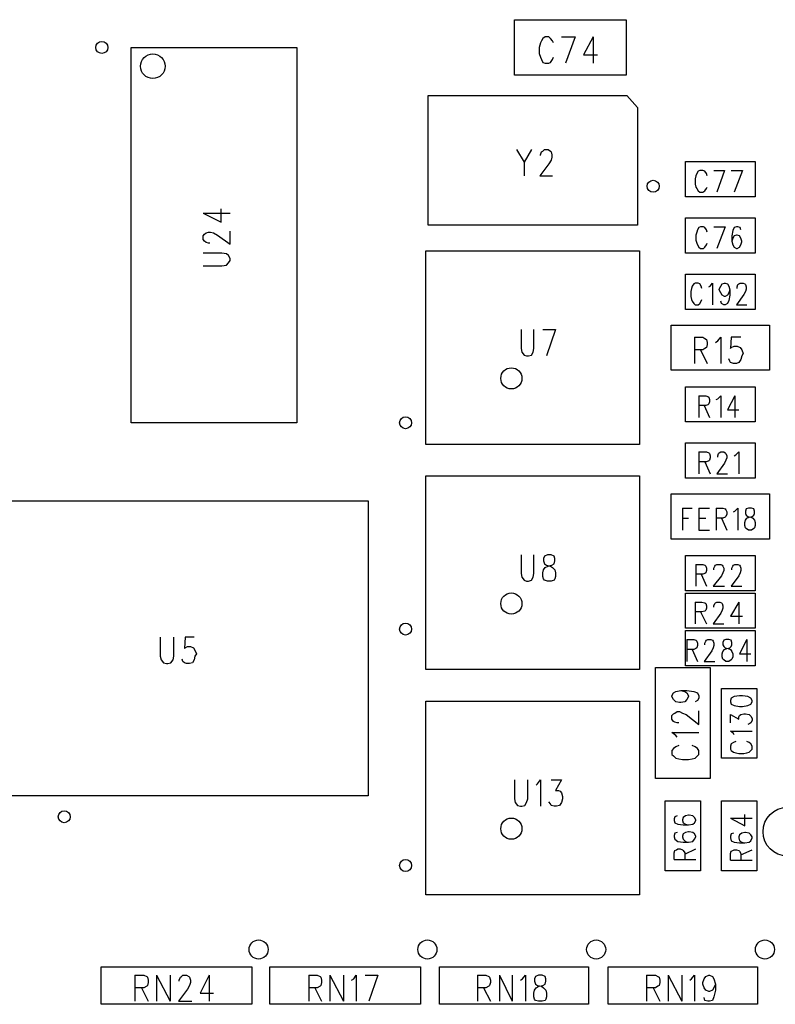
# Model space of a CAD drawing. Extents: x 11.9 to 28.1, y 10.8 to 21.2.
# Tile 32 of 53: x 19.9 to 20.9, y 15.8 to 17.1. Entities that reach past the tile are written whole.
import ezdxf

# ---------------------------------------------------------------- set-up
doc = ezdxf.new("R2010")
doc.units = 0
doc.header["$MEASUREMENT"] = 0
doc.layers.add('LAYNR1', color=2, linetype='Continuous')

msp = doc.modelspace()

# ---------------------------------------------------------------- linework, layer by layer
at = {"layer": 'LAYNR1', "color": 7}
for points in [[(20.548, 17.029), (20.548, 17.103)], [(20.548, 17.103), (20.697, 17.103)], [(20.697, 17.103), (20.697, 17.029)], [(20.6, 17.072), (20.599, 17.075), (20.596, 17.078), (20.594, 17.08), (20.589, 17.08), (20.586, 17.078), (20.584, 17.075), (20.583, 17.072), (20.581, 17.066), (20.581, 17.058), (20.583, 17.053), (20.584, 17.05), (20.586, 17.046), (20.589, 17.045), (20.594, 17.045), (20.596, 17.046), (20.599, 17.05), (20.6, 17.053)], [(20.611, 17.08), (20.629, 17.08)], [(20.629, 17.08), (20.616, 17.045)], [(20.653, 17.08), (20.64, 17.056), (20.659, 17.056)], [(20.653, 17.08), (20.653, 17.045)], [(20.037, 17.066), (20.258, 17.066)], [(20.037, 16.566), (20.037, 17.066)], [(20.258, 17.066), (20.258, 16.566)], [(20.697, 17.029), (20.548, 17.029)], [(20.433, 17.002), (20.698, 17.002)], [(20.433, 16.829), (20.433, 17.002)], [(20.698, 17.002), (20.712, 16.986)], [(20.712, 16.986), (20.712, 16.829)], [(20.551, 16.93), (20.561, 16.913)], [(20.571, 16.93), (20.561, 16.913)], [(20.583, 16.923), (20.584, 16.927)], [(20.584, 16.927), (20.586, 16.928)], [(20.586, 16.928), (20.588, 16.93)], [(20.588, 16.93), (20.593, 16.93)], [(20.593, 16.93), (20.596, 16.928)], [(20.596, 16.928), (20.597, 16.927)], [(20.597, 16.927), (20.598, 16.923)], [(20.561, 16.913), (20.561, 16.895)], [(20.583, 16.922), (20.583, 16.923)], [(20.597, 16.916), (20.594, 16.911)], [(20.598, 16.92), (20.597, 16.916)], [(20.598, 16.923), (20.598, 16.92)], [(20.776, 16.867), (20.776, 16.914)], [(20.776, 16.914), (20.869, 16.914)], [(20.869, 16.914), (20.869, 16.867)], [(20.594, 16.911), (20.582, 16.895)], [(20.805, 16.895), (20.804, 16.898), (20.802, 16.901), (20.799, 16.902), (20.795, 16.902), (20.793, 16.901), (20.791, 16.898), (20.79, 16.895), (20.789, 16.891), (20.789, 16.884), (20.79, 16.88), (20.791, 16.878), (20.793, 16.875), (20.795, 16.873), (20.799, 16.873), (20.802, 16.875), (20.804, 16.878), (20.805, 16.88)], [(20.814, 16.902), (20.828, 16.902)], [(20.828, 16.902), (20.818, 16.873)], [(20.837, 16.902), (20.852, 16.902)], [(20.852, 16.902), (20.841, 16.873)], [(20.582, 16.895), (20.599, 16.895)], [(20.869, 16.867), (20.776, 16.867)], [(20.133, 16.845), (20.157, 16.833), (20.157, 16.851)], [(20.133, 16.845), (20.169, 16.845)], [(20.776, 16.792), (20.776, 16.839)], [(20.776, 16.839), (20.869, 16.839)], [(20.869, 16.839), (20.869, 16.792)], [(20.142, 16.805), (20.14, 16.805), (20.137, 16.806), (20.135, 16.808), (20.133, 16.81), (20.133, 16.815), (20.135, 16.817), (20.137, 16.819), (20.14, 16.82), (20.143, 16.82), (20.147, 16.819), (20.152, 16.816), (20.169, 16.804), (20.169, 16.821)], [(20.712, 16.829), (20.433, 16.829)], [(20.805, 16.82), (20.804, 16.823), (20.802, 16.826), (20.8, 16.827), (20.796, 16.827), (20.794, 16.826), (20.792, 16.823), (20.791, 16.82), (20.79, 16.816), (20.79, 16.809), (20.791, 16.805), (20.792, 16.803), (20.794, 16.8), (20.796, 16.798), (20.8, 16.798), (20.802, 16.8), (20.804, 16.803), (20.805, 16.805)], [(20.814, 16.827), (20.829, 16.827)], [(20.829, 16.827), (20.818, 16.798)], [(20.85, 16.823), (20.849, 16.826), (20.846, 16.827), (20.844, 16.827), (20.841, 16.826), (20.839, 16.822), (20.838, 16.815), (20.838, 16.808), (20.839, 16.803), (20.841, 16.8), (20.844, 16.798), (20.845, 16.798), (20.848, 16.8), (20.85, 16.803), (20.851, 16.807), (20.851, 16.808), (20.85, 16.812), (20.848, 16.815), (20.845, 16.816), (20.844, 16.816), (20.841, 16.815), (20.839, 16.812), (20.838, 16.808)], [(20.43, 16.537), (20.43, 16.795)], [(20.43, 16.795), (20.715, 16.795)], [(20.715, 16.795), (20.715, 16.537)], [(20.133, 16.775), (20.158, 16.775), (20.164, 16.776), (20.167, 16.779), (20.169, 16.782), (20.169, 16.785), (20.167, 16.789), (20.164, 16.791), (20.158, 16.792), (20.133, 16.792)], [(20.869, 16.792), (20.776, 16.792)], [(20.776, 16.717), (20.776, 16.764)], [(20.776, 16.764), (20.869, 16.764)], [(20.869, 16.764), (20.869, 16.717)], [(20.798, 16.745), (20.797, 16.748), (20.795, 16.751), (20.793, 16.752), (20.789, 16.752), (20.787, 16.751), (20.785, 16.748), (20.784, 16.745), (20.783, 16.741), (20.783, 16.734), (20.784, 16.73), (20.785, 16.728), (20.787, 16.725), (20.789, 16.723), (20.793, 16.723), (20.795, 16.725), (20.797, 16.728), (20.798, 16.73)], [(20.807, 16.747), (20.809, 16.748), (20.812, 16.752), (20.812, 16.723)], [(20.835, 16.743), (20.834, 16.739), (20.832, 16.736), (20.829, 16.734), (20.828, 16.734), (20.825, 16.736), (20.823, 16.739), (20.821, 16.743), (20.821, 16.744), (20.823, 16.748), (20.825, 16.751), (20.828, 16.752), (20.829, 16.752), (20.832, 16.751), (20.834, 16.748), (20.835, 16.743), (20.835, 16.736), (20.834, 16.729), (20.832, 16.725), (20.829, 16.723), (20.827, 16.723), (20.824, 16.725), (20.823, 16.728)], [(20.845, 16.745), (20.845, 16.747), (20.846, 16.75), (20.847, 16.751), (20.849, 16.752), (20.853, 16.752), (20.855, 16.751), (20.856, 16.75), (20.857, 16.747), (20.857, 16.744), (20.856, 16.741), (20.854, 16.737), (20.844, 16.723), (20.858, 16.723)], [(20.869, 16.717), (20.776, 16.717)], [(20.557, 16.69), (20.557, 16.665)], [(20.574, 16.665), (20.574, 16.69)], [(20.586, 16.69), (20.603, 16.69)], [(20.603, 16.69), (20.591, 16.655)], [(20.757, 16.636), (20.757, 16.696)], [(20.757, 16.696), (20.888, 16.696)], [(20.888, 16.696), (20.888, 16.636)], [(20.788, 16.68), (20.788, 16.645)], [(20.788, 16.68), (20.799, 16.68), (20.802, 16.678), (20.804, 16.677), (20.805, 16.673), (20.805, 16.67), (20.804, 16.666), (20.802, 16.665), (20.799, 16.663), (20.788, 16.663)], [(20.816, 16.673), (20.819, 16.675), (20.823, 16.68), (20.823, 16.645)], [(20.85, 16.68), (20.837, 16.68), (20.836, 16.665), (20.837, 16.666), (20.841, 16.668), (20.845, 16.668), (20.849, 16.666), (20.851, 16.663), (20.853, 16.658), (20.851, 16.655), (20.85, 16.65), (20.847, 16.646), (20.844, 16.645), (20.84, 16.645), (20.836, 16.646), (20.835, 16.648), (20.834, 16.651)], [(20.557, 16.665), (20.558, 16.66)], [(20.573, 16.66), (20.574, 16.665)], [(20.796, 16.663), (20.805, 16.645)], [(20.558, 16.66), (20.561, 16.656)], [(20.561, 16.656), (20.564, 16.655)], [(20.564, 16.655), (20.567, 16.655)], [(20.567, 16.655), (20.571, 16.656)], [(20.571, 16.656), (20.573, 16.66)], [(20.888, 16.636), (20.757, 16.636)], [(20.776, 16.614), (20.869, 16.614)], [(20.776, 16.567), (20.776, 16.614)], [(20.869, 16.614), (20.869, 16.567)], [(20.794, 16.602), (20.794, 16.573)], [(20.794, 16.602), (20.803, 16.602), (20.806, 16.601), (20.807, 16.6), (20.808, 16.597), (20.808, 16.594), (20.807, 16.591), (20.806, 16.59), (20.803, 16.589), (20.794, 16.589)], [(20.817, 16.597), (20.819, 16.598), (20.823, 16.602), (20.823, 16.573)], [(20.842, 16.602), (20.832, 16.583), (20.847, 16.583)], [(20.842, 16.602), (20.842, 16.573)], [(20.801, 16.589), (20.808, 16.573)], [(20.258, 16.566), (20.037, 16.566)], [(20.869, 16.567), (20.776, 16.567)], [(20.715, 16.537), (20.43, 16.537)], [(20.776, 16.492), (20.776, 16.539)], [(20.776, 16.539), (20.869, 16.539)], [(20.869, 16.539), (20.869, 16.492)], [(20.794, 16.527), (20.794, 16.498)], [(20.794, 16.527), (20.804, 16.527), (20.807, 16.526), (20.808, 16.525), (20.809, 16.522), (20.809, 16.519), (20.808, 16.516), (20.807, 16.515), (20.804, 16.514), (20.794, 16.514)], [(20.819, 16.52), (20.819, 16.522), (20.82, 16.525), (20.821, 16.526), (20.823, 16.527), (20.827, 16.527), (20.829, 16.526), (20.83, 16.525), (20.831, 16.522), (20.831, 16.519), (20.83, 16.516), (20.828, 16.512)], [(20.841, 16.522), (20.843, 16.523), (20.847, 16.527), (20.847, 16.498)], [(20.802, 16.514), (20.809, 16.498)], [(20.828, 16.512), (20.818, 16.498), (20.832, 16.498)], [(20.43, 16.237), (20.43, 16.495)], [(20.43, 16.495), (20.715, 16.495)], [(20.715, 16.495), (20.715, 16.237)], [(20.869, 16.492), (20.776, 16.492)], [(20.757, 16.471), (20.888, 16.471)], [(20.757, 16.411), (20.757, 16.471)], [(20.888, 16.471), (20.888, 16.411)], [(20.772, 16.452), (20.772, 16.423)], [(20.772, 16.452), (20.785, 16.452)], [(20.794, 16.452), (20.794, 16.423)], [(20.794, 16.452), (20.808, 16.452)], [(20.817, 16.452), (20.817, 16.423)], [(20.817, 16.452), (20.826, 16.452), (20.829, 16.451), (20.83, 16.45), (20.831, 16.447), (20.831, 16.444), (20.83, 16.441), (20.829, 16.44), (20.826, 16.439), (20.817, 16.439)], [(20.84, 16.447), (20.842, 16.448), (20.846, 16.452), (20.846, 16.423)], [(20.772, 16.439), (20.78, 16.439)], [(20.794, 16.439), (20.803, 16.439)], [(20.824, 16.439), (20.831, 16.423)], [(20.794, 16.423), (20.808, 16.423)], [(20.888, 16.411), (20.757, 16.411)], [(20.557, 16.39), (20.557, 16.365)], [(20.574, 16.365), (20.574, 16.39)], [(20.588, 16.388), (20.587, 16.385)], [(20.592, 16.39), (20.588, 16.388)], [(20.597, 16.39), (20.592, 16.39)], [(20.601, 16.388), (20.597, 16.39)], [(20.602, 16.385), (20.601, 16.388)], [(20.776, 16.389), (20.869, 16.389)], [(20.776, 16.342), (20.776, 16.389)], [(20.869, 16.389), (20.869, 16.342)], [(20.587, 16.385), (20.587, 16.382)], [(20.587, 16.382), (20.588, 16.378)], [(20.588, 16.378), (20.591, 16.376)], [(20.589, 16.373), (20.593, 16.375)], [(20.591, 16.376), (20.596, 16.375)], [(20.593, 16.375), (20.598, 16.376)], [(20.596, 16.375), (20.599, 16.373)], [(20.598, 16.376), (20.601, 16.378)], [(20.601, 16.378), (20.602, 16.382)], [(20.602, 16.382), (20.602, 16.385)], [(20.79, 16.377), (20.79, 16.348)], [(20.79, 16.377), (20.799, 16.377), (20.802, 16.376), (20.803, 16.375), (20.804, 16.372), (20.804, 16.369), (20.803, 16.366), (20.802, 16.365), (20.799, 16.364), (20.79, 16.364)], [(20.814, 16.37), (20.814, 16.372), (20.815, 16.375), (20.816, 16.376), (20.818, 16.377), (20.823, 16.377), (20.825, 16.376), (20.826, 16.375), (20.827, 16.372), (20.827, 16.369), (20.826, 16.366), (20.824, 16.362), (20.813, 16.348), (20.828, 16.348)], [(20.838, 16.37), (20.838, 16.372), (20.839, 16.375), (20.84, 16.376), (20.842, 16.377), (20.846, 16.377), (20.848, 16.376), (20.849, 16.375), (20.85, 16.372), (20.85, 16.369), (20.849, 16.366), (20.847, 16.362), (20.837, 16.348), (20.851, 16.348)], [(20.557, 16.365), (20.558, 16.36)], [(20.573, 16.36), (20.574, 16.365)], [(20.586, 16.366), (20.587, 16.37)], [(20.586, 16.361), (20.586, 16.366)], [(20.587, 16.358), (20.586, 16.361)], [(20.587, 16.37), (20.589, 16.373)], [(20.599, 16.373), (20.602, 16.37)], [(20.602, 16.37), (20.603, 16.366)], [(20.603, 16.361), (20.602, 16.358)], [(20.603, 16.366), (20.603, 16.361)], [(20.797, 16.364), (20.804, 16.348)], [(20.558, 16.36), (20.561, 16.356)], [(20.561, 16.356), (20.564, 16.355)], [(20.564, 16.355), (20.567, 16.355)], [(20.567, 16.355), (20.571, 16.356)], [(20.571, 16.356), (20.573, 16.36)], [(20.588, 16.356), (20.587, 16.358)], [(20.592, 16.355), (20.588, 16.356)], [(20.597, 16.355), (20.592, 16.355)], [(20.601, 16.356), (20.597, 16.355)], [(20.602, 16.358), (20.601, 16.356)], [(20.869, 16.342), (20.776, 16.342)], [(20.776, 16.339), (20.869, 16.339)], [(20.776, 16.292), (20.776, 16.339)], [(20.869, 16.339), (20.869, 16.292)], [(20.789, 16.327), (20.789, 16.298)], [(20.789, 16.327), (20.798, 16.327), (20.802, 16.326), (20.803, 16.325), (20.804, 16.322), (20.804, 16.319), (20.803, 16.316), (20.802, 16.315), (20.798, 16.314), (20.789, 16.314)], [(20.814, 16.32), (20.814, 16.322), (20.815, 16.325), (20.816, 16.326), (20.818, 16.327), (20.822, 16.327), (20.824, 16.326), (20.825, 16.325), (20.826, 16.322), (20.826, 16.319), (20.825, 16.316), (20.823, 16.312), (20.813, 16.298), (20.827, 16.298)], [(20.847, 16.327), (20.836, 16.308), (20.852, 16.308)], [(20.847, 16.327), (20.847, 16.298)], [(20.796, 16.314), (20.804, 16.298)], [(20.869, 16.292), (20.776, 16.292)], [(20.776, 16.242), (20.776, 16.289)], [(20.776, 16.289), (20.869, 16.289)], [(20.869, 16.289), (20.869, 16.242)], [(20.076, 16.28), (20.076, 16.255), (20.077, 16.25), (20.08, 16.246), (20.084, 16.245), (20.086, 16.245), (20.09, 16.246), (20.093, 16.25), (20.094, 16.255), (20.094, 16.28)], [(20.121, 16.28), (20.109, 16.28), (20.108, 16.265), (20.109, 16.266), (20.112, 16.268), (20.116, 16.268), (20.12, 16.266), (20.122, 16.263), (20.124, 16.258), (20.122, 16.255), (20.121, 16.25), (20.119, 16.246), (20.115, 16.245), (20.111, 16.245), (20.108, 16.246), (20.106, 16.248), (20.105, 16.251)], [(20.778, 16.277), (20.778, 16.248)], [(20.778, 16.277), (20.787, 16.277), (20.79, 16.276), (20.791, 16.275), (20.792, 16.272), (20.792, 16.269), (20.791, 16.266), (20.79, 16.265), (20.787, 16.264), (20.778, 16.264)], [(20.802, 16.27), (20.802, 16.272), (20.803, 16.275), (20.804, 16.276), (20.806, 16.277), (20.81, 16.277), (20.812, 16.276), (20.813, 16.275), (20.814, 16.272), (20.814, 16.269), (20.813, 16.266), (20.811, 16.262), (20.801, 16.248), (20.815, 16.248)], [(20.858, 16.277), (20.848, 16.258), (20.863, 16.258)], [(20.858, 16.277), (20.858, 16.248)], [(20.785, 16.264), (20.792, 16.248)], [(20.715, 16.237), (20.43, 16.237)], [(20.736, 16.092), (20.736, 16.24)], [(20.736, 16.24), (20.809, 16.24)], [(20.869, 16.242), (20.776, 16.242)], [(20.809, 16.24), (20.809, 16.092)], [(20.758, 16.202), (20.76, 16.206)], [(20.76, 16.206), (20.763, 16.208)], [(20.763, 16.208), (20.77, 16.209)], [(20.77, 16.209), (20.775, 16.208)], [(20.77, 16.209), (20.778, 16.209)], [(20.775, 16.208), (20.778, 16.206)], [(20.778, 16.209), (20.787, 16.208)], [(20.778, 16.206), (20.78, 16.202)], [(20.787, 16.208), (20.792, 16.206)], [(20.792, 16.206), (20.794, 16.202)], [(20.824, 16.119), (20.824, 16.212)], [(20.824, 16.212), (20.871, 16.212)], [(20.871, 16.212), (20.871, 16.119)], [(20.43, 15.937), (20.43, 16.195)], [(20.43, 16.195), (20.715, 16.195)], [(20.715, 16.195), (20.715, 15.937)], [(20.758, 16.201), (20.758, 16.202)], [(20.76, 16.197), (20.758, 16.201)], [(20.763, 16.194), (20.76, 16.197)], [(20.768, 16.193), (20.763, 16.194)], [(20.77, 16.193), (20.768, 16.193)], [(20.775, 16.194), (20.77, 16.193)], [(20.778, 16.197), (20.775, 16.194)], [(20.78, 16.201), (20.778, 16.197)], [(20.78, 16.202), (20.78, 16.201)], [(20.792, 16.196), (20.789, 16.194)], [(20.794, 16.199), (20.792, 16.196)], [(20.794, 16.202), (20.794, 16.199)], [(20.758, 16.176), (20.76, 16.178)], [(20.76, 16.178), (20.762, 16.179)], [(20.762, 16.179), (20.765, 16.181)], [(20.765, 16.181), (20.768, 16.181)], [(20.768, 16.181), (20.772, 16.179)], [(20.772, 16.179), (20.777, 16.177)], [(20.777, 16.177), (20.794, 16.164)], [(20.794, 16.164), (20.794, 16.182)], [(20.836, 16.166), (20.836, 16.177), (20.847, 16.171), (20.847, 16.174), (20.848, 16.176), (20.85, 16.177), (20.854, 16.178), (20.856, 16.178), (20.861, 16.177), (20.863, 16.175), (20.865, 16.172), (20.865, 16.169), (20.863, 16.166), (20.862, 16.165), (20.859, 16.164)], [(20.758, 16.171), (20.758, 16.176)], [(20.76, 16.168), (20.758, 16.171)], [(20.762, 16.167), (20.76, 16.168)], [(20.765, 16.166), (20.762, 16.167)], [(20.767, 16.166), (20.765, 16.166)], [(20.763, 16.149), (20.758, 16.153)], [(20.758, 16.153), (20.794, 16.153)], [(20.841, 16.15), (20.84, 16.152), (20.836, 16.155), (20.865, 16.155)], [(20.765, 16.147), (20.763, 16.149)], [(20.843, 16.141), (20.84, 16.14), (20.837, 16.138), (20.836, 16.135), (20.836, 16.131), (20.837, 16.129), (20.84, 16.127), (20.843, 16.126), (20.847, 16.125), (20.854, 16.125), (20.858, 16.126), (20.861, 16.127), (20.863, 16.129), (20.865, 16.131), (20.865, 16.135), (20.863, 16.138), (20.861, 16.14), (20.858, 16.141)], [(20.76, 16.132), (20.758, 16.129)], [(20.758, 16.129), (20.758, 16.124)], [(20.763, 16.134), (20.76, 16.132)], [(20.767, 16.136), (20.763, 16.134)], [(20.789, 16.134), (20.785, 16.136)], [(20.792, 16.132), (20.789, 16.134)], [(20.794, 16.129), (20.792, 16.132)], [(20.794, 16.124), (20.794, 16.129)], [(20.758, 16.124), (20.76, 16.122)], [(20.76, 16.122), (20.763, 16.119)], [(20.763, 16.119), (20.767, 16.118)], [(20.767, 16.118), (20.772, 16.117)], [(20.772, 16.117), (20.78, 16.117)], [(20.78, 16.117), (20.785, 16.118)], [(20.785, 16.118), (20.789, 16.119)], [(20.789, 16.119), (20.792, 16.122)], [(20.792, 16.122), (20.794, 16.124)], [(20.871, 16.119), (20.824, 16.119)], [(20.548, 16.09), (20.548, 16.065)], [(20.566, 16.065), (20.566, 16.09)], [(20.579, 16.085), (20.583, 16.09)], [(20.583, 16.09), (20.583, 16.055)], [(20.597, 16.09), (20.611, 16.09)], [(20.611, 16.09), (20.603, 16.076)], [(20.809, 16.092), (20.736, 16.092)], [(20.577, 16.083), (20.579, 16.085)], [(20.603, 16.076), (20.607, 16.076)], [(20.607, 16.076), (20.609, 16.075)], [(20.609, 16.075), (20.611, 16.073)], [(20.611, 16.073), (20.612, 16.068)], [(20.548, 16.065), (20.549, 16.06)], [(20.549, 16.06), (20.552, 16.056)], [(20.562, 16.056), (20.564, 16.06)], [(20.564, 16.06), (20.566, 16.065)], [(20.596, 16.058), (20.594, 16.061)], [(20.611, 16.06), (20.608, 16.056)], [(20.612, 16.065), (20.611, 16.06)], [(20.612, 16.068), (20.612, 16.065)], [(20.749, 15.969), (20.749, 16.062)], [(20.749, 16.062), (20.796, 16.062)], [(20.796, 16.062), (20.796, 15.969)], [(20.824, 15.969), (20.824, 16.062)], [(20.824, 16.062), (20.871, 16.062)], [(20.871, 16.062), (20.871, 15.969)], [(20.552, 16.056), (20.556, 16.055)], [(20.556, 16.055), (20.558, 16.055)], [(20.558, 16.055), (20.562, 16.056)], [(20.597, 16.056), (20.596, 16.058)], [(20.601, 16.055), (20.597, 16.056)], [(20.604, 16.055), (20.601, 16.055)], [(20.608, 16.056), (20.604, 16.055)], [(20.761, 16.038), (20.761, 16.036), (20.762, 16.033), (20.766, 16.031), (20.773, 16.03), (20.78, 16.03), (20.786, 16.031), (20.788, 16.033), (20.79, 16.036), (20.79, 16.037), (20.788, 16.04), (20.786, 16.042), (20.781, 16.043), (20.78, 16.043), (20.776, 16.042), (20.773, 16.04), (20.772, 16.037), (20.772, 16.036), (20.773, 16.033), (20.776, 16.031), (20.78, 16.03)], [(20.765, 16.042), (20.762, 16.041), (20.761, 16.038)], [(20.836, 16.039), (20.855, 16.029), (20.855, 16.044)], [(20.836, 16.039), (20.865, 16.039)], [(20.761, 16.016), (20.761, 16.014), (20.762, 16.011), (20.766, 16.008), (20.773, 16.007), (20.78, 16.007), (20.786, 16.008), (20.788, 16.011), (20.79, 16.014), (20.79, 16.015), (20.788, 16.018), (20.786, 16.02), (20.781, 16.021), (20.78, 16.021), (20.776, 16.02), (20.773, 16.018), (20.772, 16.015), (20.772, 16.014), (20.773, 16.011), (20.776, 16.008), (20.78, 16.007)], [(20.765, 16.02), (20.762, 16.019), (20.761, 16.016)], [(20.84, 16.019), (20.837, 16.018), (20.836, 16.015), (20.836, 16.013), (20.837, 16.009), (20.841, 16.007), (20.848, 16.006), (20.855, 16.006), (20.861, 16.007), (20.863, 16.009), (20.865, 16.013), (20.865, 16.014), (20.863, 16.017), (20.861, 16.019), (20.856, 16.02), (20.855, 16.02), (20.851, 16.019), (20.848, 16.017), (20.847, 16.014), (20.847, 16.013), (20.848, 16.009), (20.851, 16.007), (20.855, 16.006)], [(20.761, 15.993), (20.762, 15.996), (20.764, 15.997), (20.766, 15.998), (20.769, 15.998), (20.772, 15.997), (20.773, 15.996), (20.775, 15.993)], [(20.775, 15.991), (20.79, 15.998)], [(20.836, 15.983), (20.836, 15.992), (20.837, 15.995), (20.839, 15.996), (20.841, 15.997), (20.844, 15.997), (20.847, 15.996), (20.848, 15.995), (20.85, 15.992), (20.85, 15.983)], [(20.85, 15.99), (20.865, 15.997)], [(20.761, 15.984), (20.761, 15.993)], [(20.761, 15.984), (20.79, 15.984)], [(20.775, 15.993), (20.775, 15.984)], [(20.836, 15.983), (20.865, 15.983)], [(20.796, 15.969), (20.749, 15.969)], [(20.871, 15.969), (20.824, 15.969)], [(20.715, 15.937), (20.43, 15.937)], [(19.997, 15.791), (19.997, 15.841)], [(19.997, 15.841), (20.198, 15.841)], [(20.198, 15.841), (20.198, 15.791)], [(20.222, 15.791), (20.222, 15.841)], [(20.222, 15.841), (20.423, 15.841)], [(20.423, 15.841), (20.423, 15.791)], [(20.448, 15.791), (20.448, 15.841)], [(20.448, 15.841), (20.647, 15.841)], [(20.647, 15.841), (20.647, 15.791)], [(20.673, 15.791), (20.673, 15.841)], [(20.673, 15.841), (20.872, 15.841)], [(20.872, 15.841), (20.872, 15.791)], [(20.042, 15.83), (20.042, 15.795)], [(20.042, 15.83), (20.054, 15.83), (20.058, 15.828), (20.059, 15.827), (20.06, 15.823), (20.06, 15.82), (20.059, 15.816), (20.058, 15.815), (20.054, 15.813), (20.042, 15.813)], [(20.071, 15.83), (20.071, 15.795)], [(20.071, 15.83), (20.089, 15.795)], [(20.089, 15.83), (20.089, 15.795)], [(20.101, 15.822), (20.101, 15.823), (20.103, 15.827), (20.104, 15.828), (20.106, 15.83), (20.111, 15.83), (20.114, 15.828), (20.115, 15.827), (20.116, 15.823), (20.116, 15.82), (20.115, 15.816), (20.112, 15.811), (20.1, 15.795), (20.118, 15.795)], [(20.141, 15.83), (20.129, 15.806), (20.147, 15.806)], [(20.141, 15.83), (20.141, 15.795)], [(20.274, 15.83), (20.274, 15.795)], [(20.274, 15.83), (20.285, 15.83), (20.289, 15.828), (20.29, 15.827), (20.291, 15.823), (20.291, 15.82), (20.29, 15.816), (20.289, 15.815), (20.285, 15.813), (20.274, 15.813)], [(20.302, 15.83), (20.302, 15.795)], [(20.302, 15.83), (20.32, 15.795)], [(20.32, 15.83), (20.32, 15.795)], [(20.331, 15.823), (20.334, 15.825), (20.337, 15.83), (20.337, 15.795)], [(20.349, 15.83), (20.366, 15.83)], [(20.366, 15.83), (20.354, 15.795)], [(20.499, 15.83), (20.499, 15.795)], [(20.499, 15.83), (20.51, 15.83), (20.514, 15.828), (20.515, 15.827), (20.516, 15.823), (20.516, 15.82), (20.515, 15.816), (20.514, 15.815), (20.51, 15.813), (20.499, 15.813)], [(20.528, 15.83), (20.528, 15.795)], [(20.528, 15.83), (20.545, 15.795)], [(20.545, 15.83), (20.545, 15.795)], [(20.556, 15.823), (20.559, 15.825), (20.563, 15.83), (20.563, 15.795)], [(20.724, 15.83), (20.724, 15.795)], [(20.724, 15.83), (20.736, 15.83)], [(20.736, 15.83), (20.739, 15.828)], [(20.739, 15.828), (20.741, 15.827)], [(20.741, 15.827), (20.742, 15.823)], [(20.742, 15.823), (20.742, 15.82)], [(20.753, 15.83), (20.753, 15.795)], [(20.753, 15.83), (20.771, 15.795)], [(20.771, 15.83), (20.771, 15.795)], [(20.782, 15.823), (20.784, 15.825)], [(20.784, 15.825), (20.788, 15.83)], [(20.788, 15.83), (20.788, 15.795)], [(20.799, 15.82), (20.801, 15.825)], [(20.801, 15.825), (20.803, 15.828)], [(20.803, 15.828), (20.807, 15.83)], [(20.807, 15.83), (20.808, 15.83)], [(20.808, 15.83), (20.812, 15.828)], [(20.812, 15.828), (20.814, 15.825)], [(20.814, 15.825), (20.816, 15.818)], [(20.051, 15.813), (20.06, 15.795)], [(20.282, 15.813), (20.291, 15.795)], [(20.507, 15.813), (20.516, 15.795)], [(20.736, 15.813), (20.724, 15.813)], [(20.733, 15.813), (20.742, 15.795)], [(20.739, 15.815), (20.736, 15.813)], [(20.741, 15.816), (20.739, 15.815)], [(20.742, 15.82), (20.741, 15.816)], [(20.799, 15.818), (20.799, 15.82)], [(20.801, 15.813), (20.799, 15.818)], [(20.803, 15.81), (20.801, 15.813)], [(20.807, 15.808), (20.803, 15.81)], [(20.812, 15.81), (20.808, 15.808)], [(20.814, 15.813), (20.812, 15.81)], [(20.816, 15.818), (20.814, 15.813)], [(20.816, 15.81), (20.814, 15.801)], [(20.816, 15.818), (20.816, 15.81)], [(20.802, 15.796), (20.801, 15.8)], [(20.808, 15.808), (20.807, 15.808)], [(20.814, 15.801), (20.812, 15.796)], [(20.198, 15.791), (19.997, 15.791)], [(20.423, 15.791), (20.222, 15.791)], [(20.647, 15.791), (20.448, 15.791)], [(20.872, 15.791), (20.673, 15.791)], [(20.806, 15.795), (20.802, 15.796)], [(20.808, 15.795), (20.806, 15.795)], [(20.812, 15.796), (20.808, 15.795)]]:
    msp.add_lwpolyline(points, dxfattribs=at)
for points in [[(19.867, 16.069), (19.842, 16.094), (19.842, 16.462), (20.353, 16.462), (20.353, 16.069), (19.867, 16.069)], [(20.86, 16.452), (20.857, 16.451), (20.856, 16.448), (20.856, 16.445), (20.857, 16.443), (20.859, 16.441), (20.863, 16.44), (20.866, 16.439), (20.868, 16.436), (20.869, 16.433), (20.869, 16.429), (20.868, 16.426), (20.867, 16.425), (20.864, 16.423), (20.86, 16.423), (20.857, 16.425), (20.856, 16.426), (20.855, 16.429), (20.855, 16.433), (20.856, 16.436), (20.858, 16.439), (20.861, 16.44), (20.865, 16.441), (20.867, 16.443), (20.868, 16.445), (20.868, 16.448), (20.867, 16.451), (20.864, 16.452), (20.86, 16.452)], [(20.83, 16.277), (20.827, 16.276), (20.826, 16.273), (20.826, 16.27), (20.827, 16.268), (20.829, 16.266), (20.833, 16.265), (20.836, 16.264), (20.838, 16.261), (20.839, 16.258), (20.839, 16.254), (20.838, 16.251), (20.837, 16.25), (20.834, 16.248), (20.83, 16.248), (20.827, 16.25), (20.826, 16.251), (20.825, 16.254), (20.825, 16.258), (20.826, 16.261), (20.828, 16.264), (20.831, 16.265), (20.835, 16.266), (20.837, 16.268), (20.838, 16.27), (20.838, 16.273), (20.837, 16.276), (20.834, 16.277), (20.83, 16.277)], [(20.836, 16.194), (20.837, 16.191), (20.841, 16.189), (20.848, 16.188), (20.852, 16.188), (20.859, 16.189), (20.863, 16.191), (20.865, 16.194), (20.865, 16.196), (20.863, 16.199), (20.859, 16.201), (20.852, 16.202), (20.848, 16.202), (20.841, 16.201), (20.837, 16.199), (20.836, 16.196), (20.836, 16.194)], [(20.58, 15.83), (20.576, 15.828), (20.575, 15.825), (20.575, 15.822), (20.576, 15.818), (20.579, 15.816), (20.584, 15.815), (20.587, 15.813), (20.59, 15.81), (20.591, 15.806), (20.591, 15.801), (20.59, 15.798), (20.589, 15.796), (20.585, 15.795), (20.58, 15.795), (20.576, 15.796), (20.575, 15.798), (20.574, 15.801), (20.574, 15.806), (20.575, 15.81), (20.577, 15.813), (20.581, 15.815), (20.586, 15.816), (20.589, 15.818), (20.59, 15.822), (20.59, 15.825), (20.589, 15.828), (20.585, 15.83), (20.58, 15.83)]]:
    msp.add_lwpolyline(points, close=True, dxfattribs=at)
for centre, radius in [((19.998, 17.066), 0.008), ((20.066, 17.041), 0.0164), ((20.733, 16.881), 0.008), ((20.544, 16.625), 0.0141), ((20.403, 16.566), 0.008), ((20.544, 16.325), 0.0141), ((20.403, 16.291), 0.008), ((19.948, 16.041), 0.008), ((20.912, 16.021), 0.0325), ((20.544, 16.025), 0.0141), ((20.403, 15.976), 0.008), ((20.207, 15.864), 0.0127), ((20.432, 15.864), 0.0127), ((20.657, 15.864), 0.0127), ((20.882, 15.864), 0.0127)]:
    msp.add_circle(centre, radius, dxfattribs=at)

doc.saveas('drawing.dxf')
